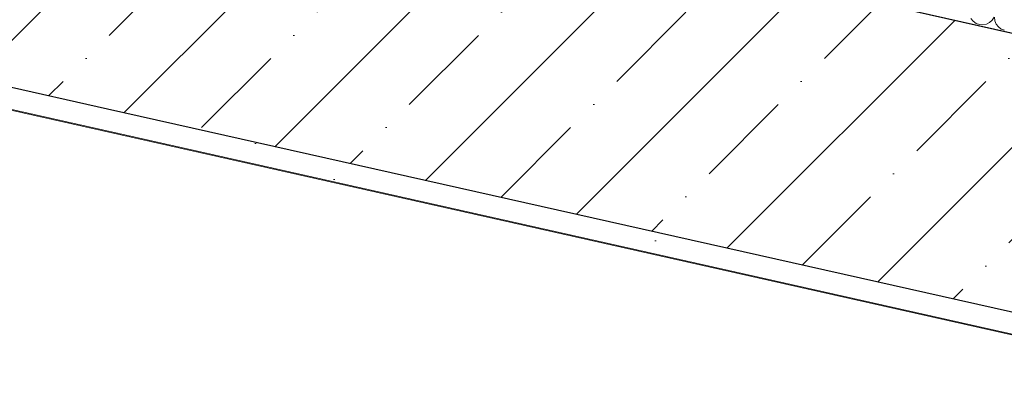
# Model space of a CAD drawing. Header units: millimetres. Extents: x -7218036 to -6920397, y 6117771 to 6333681.
# Tile 149 of 256: x -7170361 to -7169456, y 6146717 to 6147062. Entities that reach past the tile are written whole.
import ezdxf

# ---------------------------------------------------------------- set-up
doc = ezdxf.new("R2010")
doc.units = ezdxf.units.MM
doc.header["$MEASUREMENT"] = 0
doc.layers.add('S - МОП.АР', color=7, linetype='Continuous')
doc.layers.add('АР-Стены_внешние_.АР', color=7, linetype='Continuous')
doc.layers.add('АР-Стены_внешние_.АР_Ном._пера__1', color=7, linetype='Continuous', lineweight=0)
pattern_1 = [(45, (-6566190.34, 6563027.8), (-111.369318, 111.369318), [0, -105, 0, -157.5]), (110, (-6565840.34, 6563027.8), (148.001588, 53.868173), [0, -77, 0, -133])]
pattern_2 = [(45, (-6566190.34, 6562677.8), (-84.852814, 84.852814), []), (45, (-6566232.77, 6562720.22), (-84.852814, 84.852814), [90, -30, 0, -30])]

# ---------------------------------------------------------------- blocks, each defined once
blk = doc.blocks.new('Стена_28_5', base_point=(-7167955.23, 6146586))
at = {"layer": 'АР-Стены_внешние_.АР', "linetype": 'Continuous', "lineweight": 0, "true_color": 0x000000}
h = blk.add_hatch(dxfattribs=at)
h.set_pattern_fill('ЖЕЛЕЗОБЕТОН__PROJECT__0005', color=18, style=0, pattern_type=2)
h.set_pattern_definition(pattern_2)
h.paths.add_polyline_path([(-7170280.32, 6146980.09), (-7168122.65, 6146495.49), (-7168049.8, 6146735.35), (-7170225.54, 6147224.01)])
h = blk.add_hatch(dxfattribs=at)
h.set_pattern_fill('ШТУКАТУРКА__ГИПС_01_0005', color=18, style=0, pattern_type=2)
h.set_pattern_definition(pattern_1)
h.paths.add_polyline_path([(-7170284.71, 6146960.58), (-7168128.48, 6146476.3), (-7168122.65, 6146495.49), (-7170280.32, 6146980.09)])
at = {"layer": 'АР-Стены_внешние_.АР_Ном._пера__1', "color": 7, "linetype": 'Continuous', "lineweight": 30}
blk.add_line((-7170280.32, 6146980.09), (-7168122.65, 6146495.49), dxfattribs=at)
at = {"layer": 'АР-Стены_внешние_.АР_Ном._пера__1', "color": 7, "linetype": 'Continuous', "lineweight": 30, "flags": 128}
blk.add_lwpolyline([(-7168049.8, 6146735.35), (-7170127.97, 6147202.1)], dxfattribs=at)
at = {"layer": 'АР-Стены_внешние_.АР_Ном._пера__1', "color": 7, "linetype": 'Continuous', "lineweight": 0, "flags": 128}
blk.add_lwpolyline([(-7170284.71, 6146960.58), (-7168128.48, 6146476.3)], dxfattribs=at)
blk = doc.blocks.new('Стена_74_5', base_point=(-7170252.93, 6147102.05))
at = {"layer": 'АР-Стены_внешние_.АР', "linetype": 'Continuous', "lineweight": 0, "true_color": 0x000000}
h = blk.add_hatch(dxfattribs=at)
h.set_pattern_fill('ШТУКАТУРКА__ГИПС_01_0005', color=18, style=0, pattern_type=2)
h.set_pattern_definition(pattern_1)
h.paths.add_polyline_path([(-7171680.03, 6147273.96), (-7170284.71, 6146960.58), (-7170280.32, 6146980.09), (-7171675.65, 6147293.47)])
h = blk.add_hatch(dxfattribs=at)
h.set_pattern_fill('ЖЕЛЕЗОБЕТОН__PROJECT__0005', color=18, style=0, pattern_type=2)
h.set_pattern_definition(pattern_2)
h.paths.add_polyline_path([(-7170377.89, 6147002), (-7170280.32, 6146980.09), (-7170225.54, 6147224.01), (-7170323.11, 6147245.93)])
at = {"layer": 'АР-Стены_внешние_.АР_Ном._пера__1', "color": 7, "linetype": 'Continuous', "lineweight": 30}
blk.add_line((-7170377.89, 6147002), (-7170280.32, 6146980.09), dxfattribs=at)
at = {"layer": 'АР-Стены_внешние_.АР_Ном._пера__1', "color": 7, "linetype": 'Continuous', "lineweight": 0, "flags": 128}
blk.add_lwpolyline([(-7171680.03, 6147273.96), (-7170284.71, 6146960.58)], dxfattribs=at)
blk = doc.blocks.new('*X442', base_point=(-6566190.34, 6562677.79))
at = {"layer": 'АР-Стены_внешние_.АР_Ном._пера__1', "color": 7, "linetype": 'Continuous', "lineweight": 0}
for p, q in [((-7169486.25, 6147063.16), (-7169484.25, 6147060.57)), ((-7169466.7, 6147061.55), (-7169464.99, 6147064.35)), ((-7169464.59, 6147064.26), (-7169464.24, 6147061)), ((-7169484.25, 6147060.57), (-7169481.6, 6147058.61)), ((-7169481.6, 6147058.61), (-7169478.53, 6147057.46)), ((-7169478.53, 6147057.46), (-7169475.26, 6147057.19)), ((-7169475.26, 6147057.19), (-7169472.03, 6147057.82)), ((-7169472.03, 6147057.82), (-7169469.11, 6147059.31)), ((-7169469.11, 6147059.31), (-7169466.7, 6147061.55)), ((-7169464.24, 6147061), (-7169463.02, 6147057.95)), ((-7169463.02, 6147057.95), (-7169461.01, 6147055.35)), ((-7169461.01, 6147055.35), (-7169458.37, 6147053.4)), ((-7169458.37, 6147053.4), (-7169455.3, 6147052.24))]:
    blk.add_line(p, q, dxfattribs=at)
blk = doc.blocks.new('Стена_217_5', base_point=(-7168049.8, 6146735.35))
at = {"layer": 'АР-Стены_внешние_.АР_Ном._пера__1', "color": 7, "linetype": 'Continuous', "lineweight": 0, "flags": 128}
blk.add_lwpolyline([(-7170079.19, 6147191.14), (-7168049.8, 6146735.35)], dxfattribs=at)
at = {"layer": 'АР-Стены_внешние_.АР', "color": 7, "lineweight": 0}
blk.add_blockref('*X442', (-6566190.34, 6562677.79), dxfattribs=at)

msp = doc.modelspace()

# ---------------------------------------------------------------- linework, layer by layer
at = {"layer": 'S - МОП.АР', "color": 254, "linetype": 'Continuous', "lineweight": 0, "true_color": 0xdadada, "flags": 128}
msp.add_lwpolyline([(-7171680.13, 6147273.48), (-7172426.07, 6143952.25), (-7168874.52, 6143154.59), (-7168128.55, 6146475.81)], close=True, dxfattribs=at)

# ---------------------------------------------------------------- block references
at = {"layer": 'АР-Стены_внешние_.АР', "color": 7, "lineweight": 0}
for name, p in [('Стена_74_5', (-7170252.93, 6147102.05)), ('Стена_217_5', (-7168049.8, 6146735.35)), ('Стена_28_5', (-7167955.23, 6146586))]:
    msp.add_blockref(name, p, dxfattribs=at)

doc.saveas('drawing.dxf')
